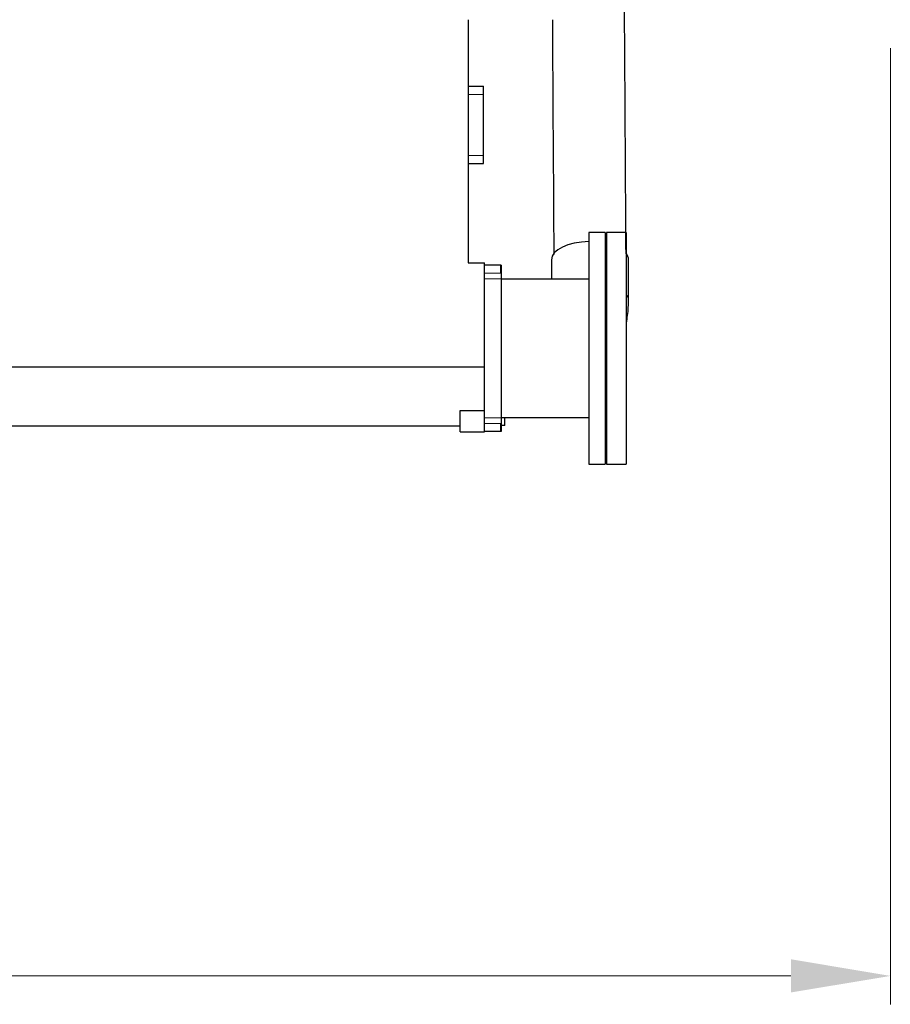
# Model space of a CAD drawing. Header units: inches. Extents: x 0 to 20790, y -12 to 14700.
# Tile 137 of 256: x 6997 to 8070, y 8080 to 9292. Entities that reach past the tile are written whole.
import ezdxf

# ---------------------------------------------------------------- set-up
doc = ezdxf.new("R2010")
doc.units = ezdxf.units.IN
doc.layers.add('1', color=7, linetype='Continuous', true_color=0xffffff)
doc.layers.add('254', color=7, linetype='Continuous', true_color=0xffffff)
doc.styles.add('latin_extended', font='simplex.shx')
doc.dimstyles.get("Standard").update_dxf_attribs({"dimtxt": 0.18, "dimasz": 0.18, "dimexe": 0.18, "dimexo": 0.0625, "dimgap": 0.09, "dimtad": 0, "dimtih": 1, "dimtoh": 1, "dimdec": 4, "dimzin": 0, "dimdsep": 46, "dimtxsty": 'Standard', "dimcen": 0.09, "dimadec": 0, "dimazin": 0, "dimtfac": 1, "dimtdec": 4, "dimtofl": 0, "dimtmove": 0, "dimatfit": 3, "dimfxl": 1, "dimtolj": 1, "dimtzin": 0, "dimarcsym": 0})

# ---------------------------------------------------------------- blocks, each defined once
blk = doc.blocks.new('_U12')
at = {"layer": '254', "color": 3, "linetype": 'Continuous', "lineweight": 13, "transparency": 16777216}
for p, q in [((1085, 11094.1), (1085, 8079.9)), ((8070, 9257.1), (8070, 8079.9)), ((1207.5, 8114.9), (7947.5, 8114.9))]:
    blk.add_line(p, q, dxfattribs=at)
at = {"layer": '254', "color": 3, "transparency": 16777216}
for points in [[(1207.5, 8135.4), (1207.5, 8094.5), (1085, 8114.9)], [(7947.5, 8094.5), (7947.5, 8135.4), (8070, 8114.9)]]:
    blk.add_solid(points, dxfattribs=at)
at = {"layer": 'Defpoints', "color": 0, "transparency": 16777216}
for p in [(1085, 11129.1), (8070, 9292.1), (8070, 8114.9)]:
    blk.add_point(p, dxfattribs=at)
at = {"layer": '254', "color": 2, "lineweight": 13, "transparency": 16777216, "insert": (4361.6, 8298.7), "char_height": 122.5, "attachment_point": 1, "style": 'latin_extended'}
blk.add_mtext('\\A1;6985', dxfattribs=at)

msp = doc.modelspace()

# ---------------------------------------------------------------- linework, layer by layer
at = {"layer": '1', "color": 2, "linetype": 'Continuous', "lineweight": 25}
for p, q in [((7549.956, 9292.09), (7549.956, 8992.592)), ((7549.956, 9210.092), (7568.956, 9210.092)), ((7568.956, 9200.092), (7568.956, 9210.092)), ((7568.956, 9125.092), (7568.956, 9200.092)), ((7568.956, 9115.092), (7568.956, 9125.092)), ((7549.956, 9115.092), (7568.956, 9115.092)), ((7698.756, 9030.092), (7698.756, 8745.092)), ((7718.856, 9030.092), (7698.756, 9030.092)), ((7718.856, 9030.092), (7718.856, 8745.092)), ((7720.356, 9030.092), (7720.356, 9019.245)), ((7744.356, 9030.092), (7720.356, 9030.092)), ((7720.356, 9019.245), (7720.356, 8745.092)), ((7744.356, 9030.092), (7744.356, 9019.245)), ((7744.356, 9019.245), (7744.356, 8745.092)), ((7652.456, 8996.59), (7652.456, 8996.551)), ((7549.956, 8992.592), (7569.956, 8992.592)), ((7569.956, 8864.188), (7569.956, 8992.592)), ((7589.956, 8990.092), (7569.956, 8990.092)), ((7590.756, 8990.092), (7589.956, 8990.092)), ((7589.956, 8990.092), (7589.956, 8980.092)), ((7590.756, 8990.092), (7590.756, 8973.092)), ((7590.756, 8973.092), (7590.756, 8802.092)), ((7698.756, 8972.842), (7590.756, 8972.842)), ((7569.956, 8864.188), (2369.956, 8864.188)), ((7569.956, 8810.902), (7569.956, 8864.188)), ((7539.956, 8810.902), (7569.956, 8810.902)), ((7539.956, 8784.592), (7539.956, 8810.902)), ((7569.956, 8784.592), (7569.956, 8810.902)), ((7590.756, 8802.342), (7698.756, 8802.342)), ((7590.756, 8802.092), (7590.756, 8785.092)), ((7594.956, 8792.592), (7594.956, 8802.343)), ((7539.956, 8791.592), (2399.956, 8791.592)), ((7589.956, 8795.092), (7589.956, 8785.092)), ((7594.956, 8792.592), (7590.755, 8792.592)), ((7539.956, 8784.592), (7569.956, 8784.592)), ((7589.956, 8785.092), (7569.956, 8785.092)), ((7590.756, 8785.092), (7589.956, 8785.092)), ((7698.756, 8745.092), (7718.856, 8745.092)), ((7720.356, 8745.092), (7744.356, 8745.092))]:
    msp.add_line(p, q, dxfattribs=at)
at = {"layer": '1', "color": 110, "linetype": 'Continuous', "lineweight": 13}
for p, q in [((7549.956, 9200.092), (7568.956, 9200.092)), ((7549.956, 9125.092), (7568.956, 9125.092)), ((7589.956, 8980.092), (7569.956, 8980.092)), ((7590.756, 8973.092), (7569.956, 8973.092)), ((7590.756, 8802.092), (7569.956, 8802.092)), ((7589.956, 8795.092), (7569.956, 8795.092))]:
    msp.add_line(p, q, dxfattribs=at)
at = {"layer": '1', "color": 2, "linetype": 'Continuous', "lineweight": 25}
for start_param, end_param in [(4.7376199, 6.28318531), (4.26854084, 4.30319654), (3.14326162, 3.50493748)]:
    msp.add_ellipse((7699.956, 8996.59), major_axis=(-47.5, 0), ratio=0.46953658, start_param=start_param, end_param=end_param, dxfattribs=at)
for points, knots in [([(7744.411, 9004.015), (7743.759, 9109.261), (7743.087, 9217.787), (7742.414, 9326.313), (7742.394, 9329.592)], [0, 0, 0, 0, 0.96978685, 1, 1, 1, 1]), ([(7747.456, 8946.271), (7747.456, 8948.378), (7747.456, 8952.584), (7747.456, 8958.886), (7747.456, 8965.178), (7747.456, 8977.762), (7747.456, 8988.249), (7747.456, 8996.639)], [0, 0, 0, 0, 0.12554045, 0.25046344, 0.37538687, 0.5003091, 1, 1, 1, 1]), ([(7744.788, 8918.878), (7745.39, 8921.888), (7746.446, 8928.313), (7747.157, 8936.042), (7747.417, 8942.141), (7747.456, 8944.889), (7747.456, 8946.271)], [0, 0, 0, 0, 0.32404787, 0.69265778, 0.84476124, 1, 1, 1, 1])]:
    msp.add_open_spline(points, degree=3, knots=knots, dxfattribs=at)
for points in [[(7653.625, 9292.093), (7654.221, 9195.772), (7654.818, 9099.451), (7655.414, 9003.13)], [(7652.456, 8996.542), (7652.456, 8988.642), (7652.456, 8980.742), (7652.456, 8972.842)], [(7719.199, 8864.303), (7719.729, 8864.947), (7720.252, 8865.597), (7720.768, 8866.253)]]:
    msp.add_open_spline(points, degree=3, dxfattribs=at)
at = {"layer": '1', "color": 110, "linetype": 'Continuous', "lineweight": 13}
msp.add_rational_spline([(7745.035, 8953.26), (7746.193, 8951.623), (7747.021, 8949.887), (7747.449, 8948.089), (7747.456, 8946.27)], [1.00921739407, 1.0059433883, 1.00237675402, 0.999412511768, 0.997393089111], degree=4, dxfattribs=at)

# ---------------------------------------------------------------- dimensions: what is measured, and where the dimension line sits
at = {"layer": '254', "color": 2, "linetype": 'Continuous', "lineweight": 13}
dim = msp.add_linear_dim(base=(8069.956, 8114.946), p1=(1084.956, 11129.092), p2=(8069.956, 9292.092), dimstyle='Standard', override={"dimscale": 35, "dimtxt": 3.5, "dimasz": 3.5, "dimexe": 1, "dimexo": 1, "dimgap": 1.75, "dimtad": 1, "dimtih": 1, "dimtoh": 0, "dimdec": 2, "dimlfac": 1, "dimzin": 8, "dimdsep": 46, "dimlunit": 2, "dimtxsty": 'latin_extended', "dimsah": 1, "dimse1": 0, "dimse2": 0, "dimsd1": 0, "dimsd2": 0, "dimclrd": 3, "dimclre": 3, "dimclrt": 2, "dimtol": 0, "dimtm": -0.1, "dimtfac": 0.714286, "dimtdec": 3, "dimtofl": 1, "dimtmove": 0, "dimtzin": 8, "dimlwd": 13, "dimlwe": 13}, dxfattribs=at)
dim.commit()
dim.dimension.update_dxf_attribs({"geometry": '_U12', "text_midpoint": (4577.456, 8114.946), "dimtype": 160})

doc.saveas('drawing.dxf')
